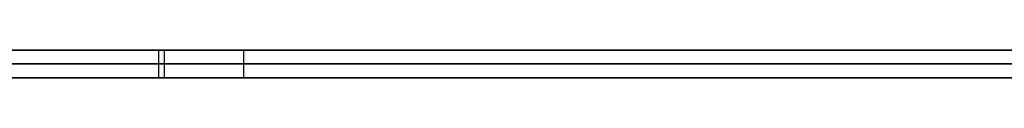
# Model space of a CAD drawing. Extents: x -3.09 to 3.09, y -0.36 to 1.94.
# Tile 114 of 168: x -0.505886 to -0.491719, y 1.8416 to 1.842. Entities that reach past the tile are written whole.
import ezdxf

# ---------------------------------------------------------------- set-up
doc = ezdxf.new("R2010")
doc.units = 0
doc.layers.get('0').update_dxf_attribs({"linetype": 'CONTINUOUS'})

# ---------------------------------------------------------------- blocks, each defined once
blk = doc.blocks.new('*U1')
at = {"extrusion": (0, 1, 0)}
for p, q in [((-3.01875, 1.842, 0.83), (3.01875, 1.842, 0.83)), ((3.01875, 1.842, -0.83), (-3.01875, 1.842, -0.83)), ((-2.92375, 1.842, -0.815), (2.92375, 1.842, -0.815)), ((2.92375, 1.842, 0.815), (-2.92375, 1.842, 0.815)), ((2.92375, 1.842, -0.7525), (-2.92375, 1.842, -0.7525)), ((-2.92375, 1.842, 0.7525), (2.92375, 1.842, 0.7525)), ((-2.45875, 1.842, -0.25), (-0.01875, 1.842, -0.25)), ((-0.01875, 1.842, 0.25), (-2.45875, 1.842, 0.25)), ((-2.45875, 1.8418, 0.25), (-0.01875, 1.8418, 0.25)), ((-0.01875, 1.8418, -0.25), (-2.45875, 1.8418, -0.25)), ((2.92375, 1.8416, -0.815), (-2.92375, 1.8416, -0.815)), ((-2.92375, 1.8416, 0.815), (2.92375, 1.8416, 0.815)), ((2.92375, 1.8416, -0.7525), (-2.92375, 1.8416, -0.7525)), ((-2.92375, 1.8416, 0.7525), (2.92375, 1.8416, 0.7525))]:
    blk.add_line(p, q, dxfattribs=at)
at = {"extrusion": (0, 0, -1)}
for p, q in [((-3.01875, 1.842, 0.83), (3.01875, 1.842, 0.83)), ((2.92375, 1.842, -0.7525), (-2.92375, 1.842, -0.7525)), ((2.92375, 1.842, 0.815), (-2.92375, 1.842, 0.815)), ((-0.01875, 1.842, 0.25), (-2.45875, 1.842, 0.25)), ((-2.45875, 1.8418, 0.25), (-0.01875, 1.8418, 0.25)), ((2.92375, 1.8416, -0.7525), (-2.92375, 1.8416, -0.7525)), ((-2.92375, 1.8416, 0.815), (2.92375, 1.8416, 0.815))]:
    blk.add_line(p, q, dxfattribs=at)
for p, q in [((3.01875, 1.842, -0.83), (-3.01875, 1.842, -0.83)), ((-2.92375, 1.842, 0.7525), (2.92375, 1.842, 0.7525)), ((-2.92375, 1.842, -0.815), (2.92375, 1.842, -0.815)), ((-2.45875, 1.842, -0.25), (-0.01875, 1.842, -0.25)), ((-0.50389, 1.842, 0.499551), (-0.50389, 1.8416, 0.499551)), ((-0.50389, 1.842, 0.499551), (-0.50389, 1.8416, 0.499551)), ((-0.503809, 1.842, 0.422489), (-0.503809, 1.8416, 0.422489)), ((-0.503809, 1.842, 0.422489), (-0.503809, 1.8416, 0.422489)), ((-0.502666, 1.842, 0.461102), (-0.502666, 1.8416, 0.461102)), ((-0.502666, 1.842, 0.461102), (-0.502666, 1.8416, 0.461102)), ((-0.01875, 1.8418, -0.25), (-2.45875, 1.8418, -0.25)), ((-2.92375, 1.8416, 0.7525), (2.92375, 1.8416, 0.7525)), ((2.92375, 1.8416, -0.815), (-2.92375, 1.8416, -0.815))]:
    blk.add_line(p, q)
for points in [[(-0.50389, 1.842, 0.499551), (-0.504017, 1.842, 0.49941), (-0.504142, 1.842, 0.499269), (-0.504267, 1.842, 0.499127), (-0.504391, 1.842, 0.498985), (-0.504515, 1.842, 0.498841), (-0.504638, 1.842, 0.498698), (-0.504761, 1.842, 0.498553), (-0.504883, 1.842, 0.498408), (-0.505004, 1.842, 0.498262), (-0.505125, 1.842, 0.498116), (-0.505245, 1.842, 0.497969), (-0.505365, 1.842, 0.497821), (-0.505484, 1.842, 0.497673), (-0.505602, 1.842, 0.497524), (-0.505719, 1.842, 0.497374), (-0.505837, 1.842, 0.497224), (-0.505953, 1.842, 0.497073)], [(-0.505923, 1.842, 0.425048), (-0.505804, 1.842, 0.424892), (-0.505684, 1.842, 0.424738), (-0.505564, 1.842, 0.424583), (-0.505443, 1.842, 0.42443), (-0.505321, 1.842, 0.424277), (-0.505198, 1.842, 0.424125), (-0.505075, 1.842, 0.423973), (-0.504952, 1.842, 0.423822), (-0.504827, 1.842, 0.423671), (-0.504702, 1.842, 0.423521), (-0.504576, 1.842, 0.423372), (-0.50445, 1.842, 0.423224), (-0.504323, 1.842, 0.423075), (-0.504196, 1.842, 0.422928), (-0.504067, 1.842, 0.422781), (-0.503938, 1.842, 0.422635), (-0.503809, 1.842, 0.422489)], [(-0.505923, 1.842, 0.425048), (-0.505804, 1.842, 0.424892), (-0.505684, 1.842, 0.424738), (-0.505564, 1.842, 0.424583), (-0.505443, 1.842, 0.42443), (-0.505321, 1.842, 0.424277), (-0.505198, 1.842, 0.424125), (-0.505075, 1.842, 0.423973), (-0.504952, 1.842, 0.423822), (-0.504827, 1.842, 0.423671), (-0.504702, 1.842, 0.423521), (-0.504576, 1.842, 0.423372), (-0.50445, 1.842, 0.423224), (-0.504323, 1.842, 0.423075), (-0.504196, 1.842, 0.422928), (-0.504067, 1.842, 0.422781), (-0.503938, 1.842, 0.422635), (-0.503809, 1.842, 0.422489)], [(-0.50389, 1.842, 0.499551), (-0.504017, 1.842, 0.49941), (-0.504142, 1.842, 0.499269), (-0.504267, 1.842, 0.499127), (-0.504391, 1.842, 0.498985), (-0.504515, 1.842, 0.498841), (-0.504638, 1.842, 0.498698), (-0.504761, 1.842, 0.498553), (-0.504883, 1.842, 0.498408), (-0.505004, 1.842, 0.498262), (-0.505125, 1.842, 0.498116), (-0.505245, 1.842, 0.497969), (-0.505365, 1.842, 0.497821), (-0.505484, 1.842, 0.497673), (-0.505602, 1.842, 0.497524), (-0.505719, 1.842, 0.497374), (-0.505837, 1.842, 0.497224), (-0.505953, 1.842, 0.497073)], [(-0.491621, 1.842, 0.508619), (-0.491793, 1.842, 0.508536), (-0.491965, 1.842, 0.508452), (-0.492136, 1.842, 0.508367), (-0.492307, 1.842, 0.508282), (-0.492477, 1.842, 0.508197), (-0.492647, 1.842, 0.50811), (-0.492816, 1.842, 0.508023), (-0.492985, 1.842, 0.507935), (-0.493153, 1.842, 0.507847), (-0.49332, 1.842, 0.507758), (-0.493487, 1.842, 0.507668), (-0.493653, 1.842, 0.507577), (-0.493819, 1.842, 0.507486), (-0.493984, 1.842, 0.507394), (-0.494149, 1.842, 0.507302), (-0.494313, 1.842, 0.507208), (-0.494476, 1.842, 0.507114), (-0.494639, 1.842, 0.50702), (-0.494801, 1.842, 0.506925), (-0.494963, 1.842, 0.506829), (-0.495124, 1.842, 0.506732), (-0.495285, 1.842, 0.506635), (-0.495445, 1.842, 0.506537), (-0.495604, 1.842, 0.506438), (-0.495763, 1.842, 0.506339), (-0.495922, 1.842, 0.506239), (-0.496079, 1.842, 0.506138), (-0.496237, 1.842, 0.506036), (-0.496393, 1.842, 0.505934), (-0.496549, 1.842, 0.505832), (-0.496705, 1.842, 0.505728), (-0.49686, 1.842, 0.505624), (-0.497014, 1.842, 0.505519), (-0.497168, 1.842, 0.505414), (-0.497322, 1.842, 0.505308), (-0.497474, 1.842, 0.505201), (-0.497626, 1.842, 0.505093), (-0.497778, 1.842, 0.504985), (-0.497929, 1.842, 0.504876), (-0.49808, 1.842, 0.504767), (-0.498229, 1.842, 0.504656), (-0.498379, 1.842, 0.504545), (-0.498528, 1.842, 0.504434), (-0.498676, 1.842, 0.504322), (-0.498823, 1.842, 0.504209), (-0.498971, 1.842, 0.504095), (-0.499117, 1.842, 0.503981), (-0.499263, 1.842, 0.503866), (-0.499408, 1.842, 0.50375), (-0.499553, 1.842, 0.503634), (-0.499698, 1.842, 0.503516), (-0.499841, 1.842, 0.503399), (-0.499984, 1.842, 0.50328), (-0.500127, 1.842, 0.503161), (-0.500269, 1.842, 0.503041), (-0.50041, 1.842, 0.502921), (-0.500551, 1.842, 0.5028), (-0.500692, 1.842, 0.502678), (-0.500831, 1.842, 0.502556), (-0.500971, 1.842, 0.502432), (-0.501109, 1.842, 0.502309), (-0.501247, 1.842, 0.502184), (-0.501385, 1.842, 0.502059), (-0.501522, 1.842, 0.501933), (-0.501658, 1.842, 0.501806), (-0.501794, 1.842, 0.501679), (-0.501929, 1.842, 0.501551), (-0.502064, 1.842, 0.501423), (-0.502198, 1.842, 0.501293), (-0.502332, 1.842, 0.501163), (-0.502465, 1.842, 0.501033), (-0.502597, 1.842, 0.500901), (-0.502729, 1.842, 0.500769), (-0.50286, 1.842, 0.500637), (-0.502991, 1.842, 0.500503), (-0.503121, 1.842, 0.500369), (-0.503251, 1.842, 0.500234), (-0.50338, 1.842, 0.500099), (-0.503508, 1.842, 0.499963), (-0.503636, 1.842, 0.499826), (-0.503764, 1.842, 0.499689), (-0.50389, 1.842, 0.499551)], [(-0.491621, 1.842, 0.508619), (-0.491793, 1.842, 0.508536), (-0.491965, 1.842, 0.508452), (-0.492136, 1.842, 0.508367), (-0.492307, 1.842, 0.508282), (-0.492477, 1.842, 0.508197), (-0.492647, 1.842, 0.50811), (-0.492816, 1.842, 0.508023), (-0.492985, 1.842, 0.507935), (-0.493153, 1.842, 0.507847), (-0.49332, 1.842, 0.507758), (-0.493487, 1.842, 0.507668), (-0.493653, 1.842, 0.507577), (-0.493819, 1.842, 0.507486), (-0.493984, 1.842, 0.507394), (-0.494149, 1.842, 0.507302), (-0.494313, 1.842, 0.507208), (-0.494476, 1.842, 0.507114), (-0.494639, 1.842, 0.50702), (-0.494801, 1.842, 0.506925), (-0.494963, 1.842, 0.506829), (-0.495124, 1.842, 0.506732), (-0.495285, 1.842, 0.506635), (-0.495445, 1.842, 0.506537), (-0.495604, 1.842, 0.506438), (-0.495763, 1.842, 0.506339), (-0.495922, 1.842, 0.506239), (-0.496079, 1.842, 0.506138), (-0.496237, 1.842, 0.506036), (-0.496393, 1.842, 0.505934), (-0.496549, 1.842, 0.505832), (-0.496705, 1.842, 0.505728), (-0.49686, 1.842, 0.505624), (-0.497014, 1.842, 0.505519), (-0.497168, 1.842, 0.505414), (-0.497322, 1.842, 0.505308), (-0.497474, 1.842, 0.505201), (-0.497626, 1.842, 0.505093), (-0.497778, 1.842, 0.504985), (-0.497929, 1.842, 0.504876), (-0.49808, 1.842, 0.504767), (-0.498229, 1.842, 0.504656), (-0.498379, 1.842, 0.504545), (-0.498528, 1.842, 0.504434), (-0.498676, 1.842, 0.504322), (-0.498823, 1.842, 0.504209), (-0.498971, 1.842, 0.504095), (-0.499117, 1.842, 0.503981), (-0.499263, 1.842, 0.503866), (-0.499408, 1.842, 0.50375), (-0.499553, 1.842, 0.503634), (-0.499698, 1.842, 0.503516), (-0.499841, 1.842, 0.503399), (-0.499984, 1.842, 0.50328), (-0.500127, 1.842, 0.503161), (-0.500269, 1.842, 0.503041), (-0.50041, 1.842, 0.502921), (-0.500551, 1.842, 0.5028), (-0.500692, 1.842, 0.502678), (-0.500831, 1.842, 0.502556), (-0.500971, 1.842, 0.502432), (-0.501109, 1.842, 0.502309), (-0.501247, 1.842, 0.502184), (-0.501385, 1.842, 0.502059), (-0.501522, 1.842, 0.501933), (-0.501658, 1.842, 0.501806), (-0.501794, 1.842, 0.501679), (-0.501929, 1.842, 0.501551), (-0.502064, 1.842, 0.501423), (-0.502198, 1.842, 0.501293), (-0.502332, 1.842, 0.501163), (-0.502465, 1.842, 0.501033), (-0.502597, 1.842, 0.500901), (-0.502729, 1.842, 0.500769), (-0.50286, 1.842, 0.500637), (-0.502991, 1.842, 0.500503), (-0.503121, 1.842, 0.500369), (-0.503251, 1.842, 0.500234), (-0.50338, 1.842, 0.500099), (-0.503508, 1.842, 0.499963), (-0.503636, 1.842, 0.499826), (-0.503764, 1.842, 0.499689), (-0.50389, 1.842, 0.499551)], [(-0.503809, 1.842, 0.422489), (-0.503685, 1.842, 0.422353), (-0.503561, 1.842, 0.422217), (-0.503437, 1.842, 0.422082), (-0.503311, 1.842, 0.421948), (-0.503185, 1.842, 0.421814), (-0.503059, 1.842, 0.421681), (-0.502932, 1.842, 0.421548), (-0.502804, 1.842, 0.421416), (-0.502675, 1.842, 0.421285), (-0.502546, 1.842, 0.421155), (-0.502417, 1.842, 0.421025), (-0.502286, 1.842, 0.420896), (-0.502156, 1.842, 0.420767), (-0.502024, 1.842, 0.42064), (-0.501892, 1.842, 0.420512), (-0.501759, 1.842, 0.420386), (-0.501626, 1.842, 0.42026), (-0.501492, 1.842, 0.420135), (-0.501357, 1.842, 0.42001), (-0.501222, 1.842, 0.419886), (-0.501086, 1.842, 0.419763), (-0.500949, 1.842, 0.419641), (-0.500812, 1.842, 0.419519), (-0.500674, 1.842, 0.419398), (-0.500536, 1.842, 0.419277), (-0.500397, 1.842, 0.419157), (-0.500257, 1.842, 0.419038), (-0.500117, 1.842, 0.41892), (-0.499976, 1.842, 0.418802), (-0.499834, 1.842, 0.418684), (-0.499692, 1.842, 0.418568), (-0.499549, 1.842, 0.418452), (-0.499406, 1.842, 0.418337), (-0.499261, 1.842, 0.418222), (-0.499117, 1.842, 0.418108), (-0.498971, 1.842, 0.417995), (-0.498825, 1.842, 0.417882), (-0.498679, 1.842, 0.41777), (-0.498532, 1.842, 0.417659), (-0.498384, 1.842, 0.417549), (-0.498235, 1.842, 0.417439), (-0.498086, 1.842, 0.417329), (-0.497937, 1.842, 0.417221), (-0.497786, 1.842, 0.417113), (-0.497635, 1.842, 0.417005), (-0.497484, 1.842, 0.416899), (-0.497331, 1.842, 0.416793), (-0.497179, 1.842, 0.416688), (-0.497025, 1.842, 0.416583), (-0.496871, 1.842, 0.416479), (-0.496716, 1.842, 0.416376), (-0.496561, 1.842, 0.416273), (-0.496405, 1.842, 0.416171), (-0.496248, 1.842, 0.41607), (-0.496091, 1.842, 0.415969), (-0.495933, 1.842, 0.415869), (-0.495775, 1.842, 0.41577), (-0.495616, 1.842, 0.415671), (-0.495456, 1.842, 0.415573), (-0.495295, 1.842, 0.415476), (-0.495134, 1.842, 0.415379), (-0.494973, 1.842, 0.415283), (-0.494811, 1.842, 0.415187), (-0.494648, 1.842, 0.415093), (-0.494484, 1.842, 0.414999), (-0.49432, 1.842, 0.414905), (-0.494155, 1.842, 0.414813), (-0.49399, 1.842, 0.414721), (-0.493824, 1.842, 0.414629), (-0.493657, 1.842, 0.414538), (-0.49349, 1.842, 0.414448), (-0.493322, 1.842, 0.414359), (-0.493154, 1.842, 0.41427), (-0.492985, 1.842, 0.414182), (-0.492815, 1.842, 0.414095), (-0.492644, 1.842, 0.414008), (-0.492473, 1.842, 0.413922), (-0.492302, 1.842, 0.413836), (-0.492129, 1.842, 0.413752), (-0.491957, 1.842, 0.413668), (-0.491783, 1.842, 0.413584), (-0.491609, 1.842, 0.413501)], [(-0.503809, 1.842, 0.422489), (-0.503685, 1.842, 0.422353), (-0.503561, 1.842, 0.422217), (-0.503437, 1.842, 0.422082), (-0.503311, 1.842, 0.421948), (-0.503185, 1.842, 0.421814), (-0.503059, 1.842, 0.421681), (-0.502932, 1.842, 0.421548), (-0.502804, 1.842, 0.421416), (-0.502675, 1.842, 0.421285), (-0.502546, 1.842, 0.421155), (-0.502417, 1.842, 0.421025), (-0.502286, 1.842, 0.420896), (-0.502156, 1.842, 0.420767), (-0.502024, 1.842, 0.42064), (-0.501892, 1.842, 0.420512), (-0.501759, 1.842, 0.420386), (-0.501626, 1.842, 0.42026), (-0.501492, 1.842, 0.420135), (-0.501357, 1.842, 0.42001), (-0.501222, 1.842, 0.419886), (-0.501086, 1.842, 0.419763), (-0.500949, 1.842, 0.419641), (-0.500812, 1.842, 0.419519), (-0.500674, 1.842, 0.419398), (-0.500536, 1.842, 0.419277), (-0.500397, 1.842, 0.419157), (-0.500257, 1.842, 0.419038), (-0.500117, 1.842, 0.41892), (-0.499976, 1.842, 0.418802), (-0.499834, 1.842, 0.418684), (-0.499692, 1.842, 0.418568), (-0.499549, 1.842, 0.418452), (-0.499406, 1.842, 0.418337), (-0.499261, 1.842, 0.418222), (-0.499117, 1.842, 0.418108), (-0.498971, 1.842, 0.417995), (-0.498825, 1.842, 0.417882), (-0.498679, 1.842, 0.41777), (-0.498532, 1.842, 0.417659), (-0.498384, 1.842, 0.417549), (-0.498235, 1.842, 0.417439), (-0.498086, 1.842, 0.417329), (-0.497937, 1.842, 0.417221), (-0.497786, 1.842, 0.417113), (-0.497635, 1.842, 0.417005), (-0.497484, 1.842, 0.416899), (-0.497331, 1.842, 0.416793), (-0.497179, 1.842, 0.416688), (-0.497025, 1.842, 0.416583), (-0.496871, 1.842, 0.416479), (-0.496716, 1.842, 0.416376), (-0.496561, 1.842, 0.416273), (-0.496405, 1.842, 0.416171), (-0.496248, 1.842, 0.41607), (-0.496091, 1.842, 0.415969), (-0.495933, 1.842, 0.415869), (-0.495775, 1.842, 0.41577), (-0.495616, 1.842, 0.415671), (-0.495456, 1.842, 0.415573), (-0.495295, 1.842, 0.415476), (-0.495134, 1.842, 0.415379), (-0.494973, 1.842, 0.415283), (-0.494811, 1.842, 0.415187), (-0.494648, 1.842, 0.415093), (-0.494484, 1.842, 0.414999), (-0.49432, 1.842, 0.414905), (-0.494155, 1.842, 0.414813), (-0.49399, 1.842, 0.414721), (-0.493824, 1.842, 0.414629), (-0.493657, 1.842, 0.414538), (-0.49349, 1.842, 0.414448), (-0.493322, 1.842, 0.414359), (-0.493154, 1.842, 0.41427), (-0.492985, 1.842, 0.414182), (-0.492815, 1.842, 0.414095), (-0.492644, 1.842, 0.414008), (-0.492473, 1.842, 0.413922), (-0.492302, 1.842, 0.413836), (-0.492129, 1.842, 0.413752), (-0.491957, 1.842, 0.413668), (-0.491783, 1.842, 0.413584), (-0.491609, 1.842, 0.413501)], [(-0.491583, 1.842, 0.428434), (-0.491783, 1.842, 0.428627), (-0.491981, 1.842, 0.428823), (-0.492177, 1.842, 0.429021), (-0.492372, 1.842, 0.429222), (-0.492566, 1.842, 0.429425), (-0.492758, 1.842, 0.42963), (-0.492949, 1.842, 0.429837), (-0.493138, 1.842, 0.430047), (-0.493326, 1.842, 0.430259), (-0.493512, 1.842, 0.430474), (-0.493697, 1.842, 0.43069), (-0.493881, 1.842, 0.43091), (-0.494063, 1.842, 0.431131), (-0.494243, 1.842, 0.431354), (-0.494421, 1.842, 0.43158), (-0.494598, 1.842, 0.431807), (-0.494772, 1.842, 0.432036), (-0.494944, 1.842, 0.432267), (-0.495115, 1.842, 0.4325), (-0.495284, 1.842, 0.432736), (-0.495451, 1.842, 0.432973), (-0.495616, 1.842, 0.433212), (-0.495779, 1.842, 0.433453), (-0.49594, 1.842, 0.433696), (-0.496099, 1.842, 0.43394), (-0.496256, 1.842, 0.434187), (-0.496412, 1.842, 0.434436), (-0.496565, 1.842, 0.434687), (-0.496717, 1.842, 0.43494), (-0.496866, 1.842, 0.435194), (-0.497014, 1.842, 0.435451), (-0.49716, 1.842, 0.43571), (-0.497304, 1.842, 0.43597), (-0.497446, 1.842, 0.436233), (-0.497586, 1.842, 0.436497), (-0.497724, 1.842, 0.436764), (-0.49786, 1.842, 0.437032), (-0.497995, 1.842, 0.437303), (-0.498127, 1.842, 0.437575), (-0.498258, 1.842, 0.437849), (-0.498387, 1.842, 0.438126), (-0.498513, 1.842, 0.438404), (-0.498638, 1.842, 0.438684), (-0.498761, 1.842, 0.438966), (-0.498882, 1.842, 0.43925), (-0.499002, 1.842, 0.439536), (-0.499119, 1.842, 0.439825), (-0.499234, 1.842, 0.440115), (-0.499348, 1.842, 0.440406), (-0.499459, 1.842, 0.4407), (-0.499569, 1.842, 0.440996), (-0.499676, 1.842, 0.441294), (-0.499782, 1.842, 0.441594), (-0.499886, 1.842, 0.441896), (-0.499988, 1.842, 0.442199), (-0.500088, 1.842, 0.442505), (-0.500186, 1.842, 0.442813), (-0.500283, 1.842, 0.443122), (-0.500377, 1.842, 0.443434), (-0.50047, 1.842, 0.443747), (-0.50056, 1.842, 0.444063), (-0.500649, 1.842, 0.44438), (-0.500735, 1.842, 0.4447), (-0.50082, 1.842, 0.445021), (-0.500903, 1.842, 0.445344), (-0.500984, 1.842, 0.44567), (-0.501063, 1.842, 0.445997), (-0.501141, 1.842, 0.446326), (-0.501216, 1.842, 0.446657), (-0.501289, 1.842, 0.44699), (-0.501361, 1.842, 0.447325), (-0.50143, 1.842, 0.447663), (-0.501498, 1.842, 0.448002), (-0.501564, 1.842, 0.448342), (-0.501628, 1.842, 0.448685), (-0.50169, 1.842, 0.44903), (-0.50175, 1.842, 0.449377), (-0.501808, 1.842, 0.449726), (-0.501864, 1.842, 0.450077), (-0.501918, 1.842, 0.450429), (-0.501971, 1.842, 0.450784), (-0.502021, 1.842, 0.451141), (-0.50207, 1.842, 0.451499), (-0.502117, 1.842, 0.45186), (-0.502162, 1.842, 0.452222), (-0.502204, 1.842, 0.452587), (-0.502245, 1.842, 0.452953), (-0.502285, 1.842, 0.453322), (-0.502322, 1.842, 0.453692), (-0.502357, 1.842, 0.454065), (-0.50239, 1.842, 0.454439), (-0.502422, 1.842, 0.454815), (-0.502451, 1.842, 0.455193), (-0.502479, 1.842, 0.455573), (-0.502505, 1.842, 0.455956), (-0.502529, 1.842, 0.45634), (-0.50255, 1.842, 0.456726), (-0.50257, 1.842, 0.457114), (-0.502589, 1.842, 0.457504), (-0.502605, 1.842, 0.457896), (-0.502619, 1.842, 0.458289), (-0.502632, 1.842, 0.458685), (-0.502642, 1.842, 0.459083), (-0.502651, 1.842, 0.459483), (-0.502657, 1.842, 0.459885), (-0.502662, 1.842, 0.460288), (-0.502665, 1.842, 0.460694), (-0.502666, 1.842, 0.461102)], [(-0.502666, 1.842, 0.461102), (-0.502665, 1.842, 0.461513), (-0.502662, 1.842, 0.461922), (-0.502657, 1.842, 0.462329), (-0.50265, 1.842, 0.462733), (-0.502642, 1.842, 0.463136), (-0.502631, 1.842, 0.463537), (-0.502618, 1.842, 0.463936), (-0.502604, 1.842, 0.464333), (-0.502587, 1.842, 0.464728), (-0.502569, 1.842, 0.465121), (-0.502548, 1.842, 0.465511), (-0.502526, 1.842, 0.4659), (-0.502502, 1.842, 0.466287), (-0.502475, 1.842, 0.466671), (-0.502447, 1.842, 0.467054), (-0.502417, 1.842, 0.467435), (-0.502385, 1.842, 0.467813), (-0.502351, 1.842, 0.46819), (-0.502315, 1.842, 0.468565), (-0.502277, 1.842, 0.468937), (-0.502238, 1.842, 0.469308), (-0.502196, 1.842, 0.469676), (-0.502152, 1.842, 0.470043), (-0.502106, 1.842, 0.470407), (-0.502059, 1.842, 0.47077), (-0.502009, 1.842, 0.47113), (-0.501958, 1.842, 0.471489), (-0.501904, 1.842, 0.471845), (-0.501849, 1.842, 0.472199), (-0.501792, 1.842, 0.472552), (-0.501733, 1.842, 0.472902), (-0.501671, 1.842, 0.47325), (-0.501608, 1.842, 0.473596), (-0.501543, 1.842, 0.473941), (-0.501476, 1.842, 0.474283), (-0.501407, 1.842, 0.474623), (-0.501336, 1.842, 0.474961), (-0.501263, 1.842, 0.475297), (-0.501189, 1.842, 0.475632), (-0.501112, 1.842, 0.475964), (-0.501033, 1.842, 0.476294), (-0.500953, 1.842, 0.476622), (-0.50087, 1.842, 0.476948), (-0.500786, 1.842, 0.477272), (-0.500699, 1.842, 0.477594), (-0.500611, 1.842, 0.477914), (-0.500521, 1.842, 0.478232), (-0.500428, 1.842, 0.478548), (-0.500334, 1.842, 0.478862), (-0.500238, 1.842, 0.479173), (-0.50014, 1.842, 0.479483), (-0.50004, 1.842, 0.479791), (-0.499938, 1.842, 0.480097), (-0.499834, 1.842, 0.480401), (-0.499728, 1.842, 0.480703), (-0.49962, 1.842, 0.481002), (-0.499511, 1.842, 0.4813), (-0.499399, 1.842, 0.481596), (-0.499285, 1.842, 0.481889), (-0.49917, 1.842, 0.482181), (-0.499052, 1.842, 0.482471), (-0.498933, 1.842, 0.482758), (-0.498811, 1.842, 0.483044), (-0.498688, 1.842, 0.483327), (-0.498563, 1.842, 0.483609), (-0.498435, 1.842, 0.483888), (-0.498306, 1.842, 0.484166), (-0.498175, 1.842, 0.484441), (-0.498042, 1.842, 0.484715), (-0.497907, 1.842, 0.484986), (-0.49777, 1.842, 0.485256), (-0.497631, 1.842, 0.485523), (-0.497491, 1.842, 0.485788), (-0.497348, 1.842, 0.486052), (-0.497203, 1.842, 0.486313), (-0.497056, 1.842, 0.486572), (-0.496908, 1.842, 0.48683), (-0.496757, 1.842, 0.487085), (-0.496605, 1.842, 0.487338), (-0.49645, 1.842, 0.487589), (-0.496294, 1.842, 0.487838), (-0.496136, 1.842, 0.488086), (-0.495976, 1.842, 0.488331), (-0.495813, 1.842, 0.488574), (-0.495649, 1.842, 0.488815), (-0.495483, 1.842, 0.489054), (-0.495315, 1.842, 0.489291), (-0.495145, 1.842, 0.489526), (-0.494973, 1.842, 0.489759), (-0.494799, 1.842, 0.48999), (-0.494624, 1.842, 0.490219), (-0.494446, 1.842, 0.490446), (-0.494266, 1.842, 0.490671), (-0.494085, 1.842, 0.490894), (-0.493901, 1.842, 0.491114), (-0.493716, 1.842, 0.491333), (-0.493529, 1.842, 0.49155), (-0.493341, 1.842, 0.491764), (-0.493151, 1.842, 0.491976), (-0.49296, 1.842, 0.492186), (-0.492768, 1.842, 0.492393), (-0.492575, 1.842, 0.492598), (-0.49238, 1.842, 0.492801), (-0.492184, 1.842, 0.493001), (-0.491986, 1.842, 0.493199), (-0.491788, 1.842, 0.493395), (-0.491587, 1.842, 0.493589)], [(-0.491583, 1.842, 0.428434), (-0.491783, 1.842, 0.428627), (-0.491981, 1.842, 0.428823), (-0.492177, 1.842, 0.429021), (-0.492372, 1.842, 0.429222), (-0.492566, 1.842, 0.429425), (-0.492758, 1.842, 0.42963), (-0.492949, 1.842, 0.429837), (-0.493138, 1.842, 0.430047), (-0.493326, 1.842, 0.430259), (-0.493512, 1.842, 0.430474), (-0.493697, 1.842, 0.43069), (-0.493881, 1.842, 0.43091), (-0.494063, 1.842, 0.431131), (-0.494243, 1.842, 0.431354), (-0.494421, 1.842, 0.43158), (-0.494598, 1.842, 0.431807), (-0.494772, 1.842, 0.432036), (-0.494944, 1.842, 0.432267), (-0.495115, 1.842, 0.4325), (-0.495284, 1.842, 0.432736), (-0.495451, 1.842, 0.432973), (-0.495616, 1.842, 0.433212), (-0.495779, 1.842, 0.433453), (-0.49594, 1.842, 0.433696), (-0.496099, 1.842, 0.43394), (-0.496256, 1.842, 0.434187), (-0.496412, 1.842, 0.434436), (-0.496565, 1.842, 0.434687), (-0.496717, 1.842, 0.43494), (-0.496866, 1.842, 0.435194), (-0.497014, 1.842, 0.435451), (-0.49716, 1.842, 0.43571), (-0.497304, 1.842, 0.43597), (-0.497446, 1.842, 0.436233), (-0.497586, 1.842, 0.436497), (-0.497724, 1.842, 0.436764), (-0.49786, 1.842, 0.437032), (-0.497995, 1.842, 0.437303), (-0.498127, 1.842, 0.437575), (-0.498258, 1.842, 0.437849), (-0.498387, 1.842, 0.438126), (-0.498513, 1.842, 0.438404), (-0.498638, 1.842, 0.438684), (-0.498761, 1.842, 0.438966), (-0.498882, 1.842, 0.43925), (-0.499002, 1.842, 0.439536), (-0.499119, 1.842, 0.439825), (-0.499234, 1.842, 0.440115), (-0.499348, 1.842, 0.440406), (-0.499459, 1.842, 0.4407), (-0.499569, 1.842, 0.440996), (-0.499676, 1.842, 0.441294), (-0.499782, 1.842, 0.441594), (-0.499886, 1.842, 0.441896), (-0.499988, 1.842, 0.442199), (-0.500088, 1.842, 0.442505), (-0.500186, 1.842, 0.442813), (-0.500283, 1.842, 0.443122), (-0.500377, 1.842, 0.443434), (-0.50047, 1.842, 0.443747), (-0.50056, 1.842, 0.444063), (-0.500649, 1.842, 0.44438), (-0.500735, 1.842, 0.4447), (-0.50082, 1.842, 0.445021), (-0.500903, 1.842, 0.445344), (-0.500984, 1.842, 0.44567), (-0.501063, 1.842, 0.445997), (-0.501141, 1.842, 0.446326), (-0.501216, 1.842, 0.446657), (-0.501289, 1.842, 0.44699), (-0.501361, 1.842, 0.447325), (-0.50143, 1.842, 0.447663), (-0.501498, 1.842, 0.448002), (-0.501564, 1.842, 0.448342), (-0.501628, 1.842, 0.448685), (-0.50169, 1.842, 0.44903), (-0.50175, 1.842, 0.449377), (-0.501808, 1.842, 0.449726), (-0.501864, 1.842, 0.450077), (-0.501918, 1.842, 0.450429), (-0.501971, 1.842, 0.450784), (-0.502021, 1.842, 0.451141), (-0.50207, 1.842, 0.451499), (-0.502117, 1.842, 0.45186), (-0.502162, 1.842, 0.452222), (-0.502204, 1.842, 0.452587), (-0.502245, 1.842, 0.452953), (-0.502285, 1.842, 0.453322), (-0.502322, 1.842, 0.453692), (-0.502357, 1.842, 0.454065), (-0.50239, 1.842, 0.454439), (-0.502422, 1.842, 0.454815), (-0.502451, 1.842, 0.455193), (-0.502479, 1.842, 0.455573), (-0.502505, 1.842, 0.455956), (-0.502529, 1.842, 0.45634), (-0.50255, 1.842, 0.456726), (-0.50257, 1.842, 0.457114), (-0.502589, 1.842, 0.457504), (-0.502605, 1.842, 0.457896), (-0.502619, 1.842, 0.458289), (-0.502632, 1.842, 0.458685), (-0.502642, 1.842, 0.459083), (-0.502651, 1.842, 0.459483), (-0.502657, 1.842, 0.459885), (-0.502662, 1.842, 0.460288), (-0.502665, 1.842, 0.460694), (-0.502666, 1.842, 0.461102)], [(-0.502666, 1.842, 0.461102), (-0.502665, 1.842, 0.461513), (-0.502662, 1.842, 0.461922), (-0.502657, 1.842, 0.462329), (-0.50265, 1.842, 0.462733), (-0.502642, 1.842, 0.463136), (-0.502631, 1.842, 0.463537), (-0.502618, 1.842, 0.463936), (-0.502604, 1.842, 0.464333), (-0.502587, 1.842, 0.464728), (-0.502569, 1.842, 0.465121), (-0.502548, 1.842, 0.465511), (-0.502526, 1.842, 0.4659), (-0.502502, 1.842, 0.466287), (-0.502475, 1.842, 0.466671), (-0.502447, 1.842, 0.467054), (-0.502417, 1.842, 0.467435), (-0.502385, 1.842, 0.467813), (-0.502351, 1.842, 0.46819), (-0.502315, 1.842, 0.468565), (-0.502277, 1.842, 0.468937), (-0.502238, 1.842, 0.469308), (-0.502196, 1.842, 0.469676), (-0.502152, 1.842, 0.470043), (-0.502106, 1.842, 0.470407), (-0.502059, 1.842, 0.47077), (-0.502009, 1.842, 0.47113), (-0.501958, 1.842, 0.471489), (-0.501904, 1.842, 0.471845), (-0.501849, 1.842, 0.472199), (-0.501792, 1.842, 0.472552), (-0.501733, 1.842, 0.472902), (-0.501671, 1.842, 0.47325), (-0.501608, 1.842, 0.473596), (-0.501543, 1.842, 0.473941), (-0.501476, 1.842, 0.474283), (-0.501407, 1.842, 0.474623), (-0.501336, 1.842, 0.474961), (-0.501263, 1.842, 0.475297), (-0.501189, 1.842, 0.475632), (-0.501112, 1.842, 0.475964), (-0.501033, 1.842, 0.476294), (-0.500953, 1.842, 0.476622), (-0.50087, 1.842, 0.476948), (-0.500786, 1.842, 0.477272), (-0.500699, 1.842, 0.477594), (-0.500611, 1.842, 0.477914), (-0.500521, 1.842, 0.478232), (-0.500428, 1.842, 0.478548), (-0.500334, 1.842, 0.478862), (-0.500238, 1.842, 0.479173), (-0.50014, 1.842, 0.479483), (-0.50004, 1.842, 0.479791), (-0.499938, 1.842, 0.480097), (-0.499834, 1.842, 0.480401), (-0.499728, 1.842, 0.480703), (-0.49962, 1.842, 0.481002), (-0.499511, 1.842, 0.4813), (-0.499399, 1.842, 0.481596), (-0.499285, 1.842, 0.481889), (-0.49917, 1.842, 0.482181), (-0.499052, 1.842, 0.482471), (-0.498933, 1.842, 0.482758), (-0.498811, 1.842, 0.483044), (-0.498688, 1.842, 0.483327), (-0.498563, 1.842, 0.483609), (-0.498435, 1.842, 0.483888), (-0.498306, 1.842, 0.484166), (-0.498175, 1.842, 0.484441), (-0.498042, 1.842, 0.484715), (-0.497907, 1.842, 0.484986), (-0.49777, 1.842, 0.485256), (-0.497631, 1.842, 0.485523), (-0.497491, 1.842, 0.485788), (-0.497348, 1.842, 0.486052), (-0.497203, 1.842, 0.486313), (-0.497056, 1.842, 0.486572), (-0.496908, 1.842, 0.48683), (-0.496757, 1.842, 0.487085), (-0.496605, 1.842, 0.487338), (-0.49645, 1.842, 0.487589), (-0.496294, 1.842, 0.487838), (-0.496136, 1.842, 0.488086), (-0.495976, 1.842, 0.488331), (-0.495813, 1.842, 0.488574), (-0.495649, 1.842, 0.488815), (-0.495483, 1.842, 0.489054), (-0.495315, 1.842, 0.489291), (-0.495145, 1.842, 0.489526), (-0.494973, 1.842, 0.489759), (-0.494799, 1.842, 0.48999), (-0.494624, 1.842, 0.490219), (-0.494446, 1.842, 0.490446), (-0.494266, 1.842, 0.490671), (-0.494085, 1.842, 0.490894), (-0.493901, 1.842, 0.491114), (-0.493716, 1.842, 0.491333), (-0.493529, 1.842, 0.49155), (-0.493341, 1.842, 0.491764), (-0.493151, 1.842, 0.491976), (-0.49296, 1.842, 0.492186), (-0.492768, 1.842, 0.492393), (-0.492575, 1.842, 0.492598), (-0.49238, 1.842, 0.492801), (-0.492184, 1.842, 0.493001), (-0.491986, 1.842, 0.493199), (-0.491788, 1.842, 0.493395), (-0.491587, 1.842, 0.493589)], [(-0.5059, 1.8416, 0.497142), (-0.505724, 1.8416, 0.497368), (-0.505547, 1.8416, 0.497593), (-0.505368, 1.8416, 0.497817), (-0.505188, 1.8416, 0.498039), (-0.505007, 1.8416, 0.498259), (-0.504824, 1.8416, 0.498478), (-0.50464, 1.8416, 0.498695), (-0.504455, 1.8416, 0.498911), (-0.504268, 1.8416, 0.499126), (-0.50408, 1.8416, 0.499339), (-0.50389, 1.8416, 0.499551)], [(-0.503809, 1.8416, 0.422489), (-0.504003, 1.8416, 0.422709), (-0.504197, 1.8416, 0.422929), (-0.504388, 1.8416, 0.423151), (-0.504578, 1.8416, 0.423375), (-0.504767, 1.8416, 0.423599), (-0.504955, 1.8416, 0.423825), (-0.50514, 1.8416, 0.424053), (-0.505325, 1.8416, 0.424282), (-0.505507, 1.8416, 0.424512), (-0.505689, 1.8416, 0.424744), (-0.505869, 1.8416, 0.424977), (-0.506047, 1.8416, 0.425211)], [(-0.503809, 1.8416, 0.422489), (-0.504003, 1.8416, 0.422709), (-0.504197, 1.8416, 0.422929), (-0.504388, 1.8416, 0.423151), (-0.504578, 1.8416, 0.423375), (-0.504767, 1.8416, 0.423599), (-0.504955, 1.8416, 0.423825), (-0.50514, 1.8416, 0.424053), (-0.505325, 1.8416, 0.424282), (-0.505507, 1.8416, 0.424512), (-0.505689, 1.8416, 0.424744), (-0.505869, 1.8416, 0.424977), (-0.506047, 1.8416, 0.425211)], [(-0.5059, 1.8416, 0.497142), (-0.505724, 1.8416, 0.497368), (-0.505547, 1.8416, 0.497593), (-0.505368, 1.8416, 0.497817), (-0.505188, 1.8416, 0.498039), (-0.505007, 1.8416, 0.498259), (-0.504824, 1.8416, 0.498478), (-0.50464, 1.8416, 0.498695), (-0.504455, 1.8416, 0.498911), (-0.504268, 1.8416, 0.499126), (-0.50408, 1.8416, 0.499339), (-0.50389, 1.8416, 0.499551)], [(-0.50389, 1.8416, 0.499551), (-0.503699, 1.8416, 0.499758), (-0.503507, 1.8416, 0.499964), (-0.503314, 1.8416, 0.500168), (-0.503119, 1.8416, 0.500371), (-0.502923, 1.8416, 0.500573), (-0.502726, 1.8416, 0.500772), (-0.502527, 1.8416, 0.500971), (-0.502327, 1.8416, 0.501167), (-0.502126, 1.8416, 0.501363), (-0.501924, 1.8416, 0.501556), (-0.50172, 1.8416, 0.501748), (-0.501515, 1.8416, 0.501939), (-0.501309, 1.8416, 0.502128), (-0.501102, 1.8416, 0.502315), (-0.500893, 1.8416, 0.502501), (-0.500683, 1.8416, 0.502686), (-0.500472, 1.8416, 0.502869), (-0.500259, 1.8416, 0.50305), (-0.500045, 1.8416, 0.50323), (-0.49983, 1.8416, 0.503408), (-0.499614, 1.8416, 0.503585), (-0.499396, 1.8416, 0.50376), (-0.499177, 1.8416, 0.503934), (-0.498957, 1.8416, 0.504106), (-0.498735, 1.8416, 0.504276), (-0.498512, 1.8416, 0.504445), (-0.498288, 1.8416, 0.504613), (-0.498063, 1.8416, 0.504779), (-0.497836, 1.8416, 0.504943), (-0.497609, 1.8416, 0.505106), (-0.497379, 1.8416, 0.505267), (-0.497149, 1.8416, 0.505427), (-0.496917, 1.8416, 0.505585), (-0.496684, 1.8416, 0.505742), (-0.49645, 1.8416, 0.505897), (-0.496214, 1.8416, 0.506051), (-0.495978, 1.8416, 0.506203), (-0.495739, 1.8416, 0.506354), (-0.4955, 1.8416, 0.506503), (-0.495259, 1.8416, 0.50665), (-0.495018, 1.8416, 0.506796), (-0.494774, 1.8416, 0.50694), (-0.49453, 1.8416, 0.507083), (-0.494284, 1.8416, 0.507225), (-0.494037, 1.8416, 0.507364), (-0.493789, 1.8416, 0.507503), (-0.493539, 1.8416, 0.507639), (-0.493288, 1.8416, 0.507775), (-0.493036, 1.8416, 0.507908), (-0.492783, 1.8416, 0.50804), (-0.492528, 1.8416, 0.508171), (-0.492272, 1.8416, 0.5083), (-0.492015, 1.8416, 0.508427), (-0.491757, 1.8416, 0.508553), (-0.491497, 1.8416, 0.508678)], [(-0.50389, 1.8416, 0.499551), (-0.503699, 1.8416, 0.499758), (-0.503507, 1.8416, 0.499964), (-0.503314, 1.8416, 0.500168), (-0.503119, 1.8416, 0.500371), (-0.502923, 1.8416, 0.500573), (-0.502726, 1.8416, 0.500772), (-0.502527, 1.8416, 0.500971), (-0.502327, 1.8416, 0.501167), (-0.502126, 1.8416, 0.501363), (-0.501924, 1.8416, 0.501556), (-0.50172, 1.8416, 0.501748), (-0.501515, 1.8416, 0.501939), (-0.501309, 1.8416, 0.502128), (-0.501102, 1.8416, 0.502315), (-0.500893, 1.8416, 0.502501), (-0.500683, 1.8416, 0.502686), (-0.500472, 1.8416, 0.502869), (-0.500259, 1.8416, 0.50305), (-0.500045, 1.8416, 0.50323), (-0.49983, 1.8416, 0.503408), (-0.499614, 1.8416, 0.503585), (-0.499396, 1.8416, 0.50376), (-0.499177, 1.8416, 0.503934), (-0.498957, 1.8416, 0.504106), (-0.498735, 1.8416, 0.504276), (-0.498512, 1.8416, 0.504445), (-0.498288, 1.8416, 0.504613), (-0.498063, 1.8416, 0.504779), (-0.497836, 1.8416, 0.504943), (-0.497609, 1.8416, 0.505106), (-0.497379, 1.8416, 0.505267), (-0.497149, 1.8416, 0.505427), (-0.496917, 1.8416, 0.505585), (-0.496684, 1.8416, 0.505742), (-0.49645, 1.8416, 0.505897), (-0.496214, 1.8416, 0.506051), (-0.495978, 1.8416, 0.506203), (-0.495739, 1.8416, 0.506354), (-0.4955, 1.8416, 0.506503), (-0.495259, 1.8416, 0.50665), (-0.495018, 1.8416, 0.506796), (-0.494774, 1.8416, 0.50694), (-0.49453, 1.8416, 0.507083), (-0.494284, 1.8416, 0.507225), (-0.494037, 1.8416, 0.507364), (-0.493789, 1.8416, 0.507503), (-0.493539, 1.8416, 0.507639), (-0.493288, 1.8416, 0.507775), (-0.493036, 1.8416, 0.507908), (-0.492783, 1.8416, 0.50804), (-0.492528, 1.8416, 0.508171), (-0.492272, 1.8416, 0.5083), (-0.492015, 1.8416, 0.508427), (-0.491757, 1.8416, 0.508553), (-0.491497, 1.8416, 0.508678)], [(-0.491484, 1.8416, 0.413442), (-0.491746, 1.8416, 0.413566), (-0.492007, 1.8416, 0.413692), (-0.492266, 1.8416, 0.413819), (-0.492525, 1.8416, 0.413948), (-0.492781, 1.8416, 0.414078), (-0.493037, 1.8416, 0.414209), (-0.49329, 1.8416, 0.414342), (-0.493543, 1.8416, 0.414477), (-0.493794, 1.8416, 0.414613), (-0.494043, 1.8416, 0.41475), (-0.494292, 1.8416, 0.414889), (-0.494538, 1.8416, 0.41503), (-0.494784, 1.8416, 0.415172), (-0.495028, 1.8416, 0.415315), (-0.49527, 1.8416, 0.41546), (-0.495511, 1.8416, 0.415607), (-0.495751, 1.8416, 0.415755), (-0.495989, 1.8416, 0.415904), (-0.496226, 1.8416, 0.416055), (-0.496461, 1.8416, 0.416208), (-0.496695, 1.8416, 0.416362), (-0.496928, 1.8416, 0.416517), (-0.497159, 1.8416, 0.416674), (-0.497389, 1.8416, 0.416833), (-0.497617, 1.8416, 0.416993), (-0.497844, 1.8416, 0.417154), (-0.49807, 1.8416, 0.417317), (-0.498294, 1.8416, 0.417482), (-0.498517, 1.8416, 0.417648), (-0.498738, 1.8416, 0.417815), (-0.498958, 1.8416, 0.417984), (-0.499176, 1.8416, 0.418155), (-0.499393, 1.8416, 0.418327), (-0.499609, 1.8416, 0.4185), (-0.499823, 1.8416, 0.418675), (-0.500036, 1.8416, 0.418852), (-0.500247, 1.8416, 0.41903), (-0.500457, 1.8416, 0.419209), (-0.500665, 1.8416, 0.41939), (-0.500872, 1.8416, 0.419573), (-0.501078, 1.8416, 0.419757), (-0.501282, 1.8416, 0.419942), (-0.501485, 1.8416, 0.420129), (-0.501687, 1.8416, 0.420317), (-0.501887, 1.8416, 0.420507), (-0.502085, 1.8416, 0.420699), (-0.502282, 1.8416, 0.420892), (-0.502478, 1.8416, 0.421086), (-0.502672, 1.8416, 0.421282), (-0.502865, 1.8416, 0.42148), (-0.503057, 1.8416, 0.421679), (-0.503247, 1.8416, 0.421879), (-0.503436, 1.8416, 0.422081), (-0.503623, 1.8416, 0.422284), (-0.503809, 1.8416, 0.422489)], [(-0.491484, 1.8416, 0.413442), (-0.491746, 1.8416, 0.413566), (-0.492007, 1.8416, 0.413692), (-0.492266, 1.8416, 0.413819), (-0.492525, 1.8416, 0.413948), (-0.492781, 1.8416, 0.414078), (-0.493037, 1.8416, 0.414209), (-0.49329, 1.8416, 0.414342), (-0.493543, 1.8416, 0.414477), (-0.493794, 1.8416, 0.414613), (-0.494043, 1.8416, 0.41475), (-0.494292, 1.8416, 0.414889), (-0.494538, 1.8416, 0.41503), (-0.494784, 1.8416, 0.415172), (-0.495028, 1.8416, 0.415315), (-0.49527, 1.8416, 0.41546), (-0.495511, 1.8416, 0.415607), (-0.495751, 1.8416, 0.415755), (-0.495989, 1.8416, 0.415904), (-0.496226, 1.8416, 0.416055), (-0.496461, 1.8416, 0.416208), (-0.496695, 1.8416, 0.416362), (-0.496928, 1.8416, 0.416517), (-0.497159, 1.8416, 0.416674), (-0.497389, 1.8416, 0.416833), (-0.497617, 1.8416, 0.416993), (-0.497844, 1.8416, 0.417154), (-0.49807, 1.8416, 0.417317), (-0.498294, 1.8416, 0.417482), (-0.498517, 1.8416, 0.417648), (-0.498738, 1.8416, 0.417815), (-0.498958, 1.8416, 0.417984), (-0.499176, 1.8416, 0.418155), (-0.499393, 1.8416, 0.418327), (-0.499609, 1.8416, 0.4185), (-0.499823, 1.8416, 0.418675), (-0.500036, 1.8416, 0.418852), (-0.500247, 1.8416, 0.41903), (-0.500457, 1.8416, 0.419209), (-0.500665, 1.8416, 0.41939), (-0.500872, 1.8416, 0.419573), (-0.501078, 1.8416, 0.419757), (-0.501282, 1.8416, 0.419942), (-0.501485, 1.8416, 0.420129), (-0.501687, 1.8416, 0.420317), (-0.501887, 1.8416, 0.420507), (-0.502085, 1.8416, 0.420699), (-0.502282, 1.8416, 0.420892), (-0.502478, 1.8416, 0.421086), (-0.502672, 1.8416, 0.421282), (-0.502865, 1.8416, 0.42148), (-0.503057, 1.8416, 0.421679), (-0.503247, 1.8416, 0.421879), (-0.503436, 1.8416, 0.422081), (-0.503623, 1.8416, 0.422284), (-0.503809, 1.8416, 0.422489)], [(-0.491527, 1.8416, 0.428379), (-0.491827, 1.8416, 0.42867), (-0.492123, 1.8416, 0.428966), (-0.492417, 1.8416, 0.429268), (-0.492707, 1.8416, 0.429575), (-0.492994, 1.8416, 0.429887), (-0.493277, 1.8416, 0.430204), (-0.493558, 1.8416, 0.430526), (-0.493835, 1.8416, 0.430854), (-0.494108, 1.8416, 0.431187), (-0.494378, 1.8416, 0.431524), (-0.494643, 1.8416, 0.431866), (-0.494904, 1.8416, 0.432212), (-0.49516, 1.8416, 0.432563), (-0.495413, 1.8416, 0.432918), (-0.495661, 1.8416, 0.433278), (-0.495904, 1.8416, 0.433642), (-0.496144, 1.8416, 0.43401), (-0.496379, 1.8416, 0.434383), (-0.496609, 1.8416, 0.43476), (-0.496836, 1.8416, 0.435142), (-0.497058, 1.8416, 0.435528), (-0.497276, 1.8416, 0.435919), (-0.497489, 1.8416, 0.436314), (-0.497698, 1.8416, 0.436713), (-0.497903, 1.8416, 0.437117), (-0.498104, 1.8416, 0.437526), (-0.4983, 1.8416, 0.437938), (-0.498492, 1.8416, 0.438356), (-0.498679, 1.8416, 0.438777), (-0.498862, 1.8416, 0.439203), (-0.499041, 1.8416, 0.439634), (-0.499216, 1.8416, 0.440069), (-0.499386, 1.8416, 0.440508), (-0.499552, 1.8416, 0.440952), (-0.499714, 1.8416, 0.4414), (-0.499872, 1.8416, 0.441853), (-0.500025, 1.8416, 0.44231), (-0.500173, 1.8416, 0.442771), (-0.500318, 1.8416, 0.443237), (-0.500458, 1.8416, 0.443708), (-0.500594, 1.8416, 0.444183), (-0.500725, 1.8416, 0.444662), (-0.500853, 1.8416, 0.445146), (-0.500975, 1.8416, 0.445634), (-0.501094, 1.8416, 0.446126), (-0.501208, 1.8416, 0.446623), (-0.501318, 1.8416, 0.447125), (-0.501424, 1.8416, 0.447631), (-0.501525, 1.8416, 0.448141), (-0.501622, 1.8416, 0.448656), (-0.501715, 1.8416, 0.449175), (-0.501803, 1.8416, 0.449698), (-0.501887, 1.8416, 0.450226), (-0.501967, 1.8416, 0.450759), (-0.502043, 1.8416, 0.451296), (-0.502114, 1.8416, 0.451837), (-0.502181, 1.8416, 0.452383), (-0.502243, 1.8416, 0.452933), (-0.502301, 1.8416, 0.453488), (-0.502355, 1.8416, 0.454047), (-0.502405, 1.8416, 0.45461), (-0.50245, 1.8416, 0.455178), (-0.502491, 1.8416, 0.455751), (-0.502528, 1.8416, 0.456327), (-0.50256, 1.8416, 0.456909), (-0.502588, 1.8416, 0.457494), (-0.502612, 1.8416, 0.458085), (-0.502631, 1.8416, 0.458679), (-0.502646, 1.8416, 0.459278), (-0.502657, 1.8416, 0.459881), (-0.502664, 1.8416, 0.460489), (-0.502666, 1.8416, 0.461102)], [(-0.502666, 1.8416, 0.461102), (-0.502664, 1.8416, 0.461719), (-0.502657, 1.8416, 0.462332), (-0.502646, 1.8416, 0.46294), (-0.502631, 1.8416, 0.463544), (-0.502611, 1.8416, 0.464143), (-0.502587, 1.8416, 0.464737), (-0.502558, 1.8416, 0.465327), (-0.502525, 1.8416, 0.465912), (-0.502488, 1.8416, 0.466493), (-0.502446, 1.8416, 0.467069), (-0.5024, 1.8416, 0.467641), (-0.50235, 1.8416, 0.468208), (-0.502295, 1.8416, 0.46877), (-0.502235, 1.8416, 0.469328), (-0.502172, 1.8416, 0.469881), (-0.502103, 1.8416, 0.47043), (-0.502031, 1.8416, 0.470974), (-0.501954, 1.8416, 0.471514), (-0.501873, 1.8416, 0.472049), (-0.501787, 1.8416, 0.472579), (-0.501697, 1.8416, 0.473105), (-0.501603, 1.8416, 0.473626), (-0.501504, 1.8416, 0.474143), (-0.501401, 1.8416, 0.474655), (-0.501293, 1.8416, 0.475163), (-0.501181, 1.8416, 0.475666), (-0.501065, 1.8416, 0.476164), (-0.500944, 1.8416, 0.476658), (-0.500819, 1.8416, 0.477147), (-0.500689, 1.8416, 0.477632), (-0.500555, 1.8416, 0.478112), (-0.500417, 1.8416, 0.478587), (-0.500274, 1.8416, 0.479058), (-0.500127, 1.8416, 0.479525), (-0.499975, 1.8416, 0.479986), (-0.499819, 1.8416, 0.480444), (-0.499659, 1.8416, 0.480896), (-0.499494, 1.8416, 0.481344), (-0.499325, 1.8416, 0.481788), (-0.499151, 1.8416, 0.482227), (-0.498973, 1.8416, 0.482661), (-0.498791, 1.8416, 0.483091), (-0.498604, 1.8416, 0.483516), (-0.498413, 1.8416, 0.483937), (-0.498218, 1.8416, 0.484353), (-0.498018, 1.8416, 0.484764), (-0.497814, 1.8416, 0.485171), (-0.497605, 1.8416, 0.485573), (-0.497392, 1.8416, 0.485971), (-0.497174, 1.8416, 0.486364), (-0.496953, 1.8416, 0.486753), (-0.496726, 1.8416, 0.487137), (-0.496496, 1.8416, 0.487516), (-0.496261, 1.8416, 0.487891), (-0.496021, 1.8416, 0.488261), (-0.495777, 1.8416, 0.488627), (-0.495529, 1.8416, 0.488988), (-0.495277, 1.8416, 0.489345), (-0.49502, 1.8416, 0.489697), (-0.494758, 1.8416, 0.490044), (-0.494492, 1.8416, 0.490387), (-0.494222, 1.8416, 0.490725), (-0.493948, 1.8416, 0.491059), (-0.493669, 1.8416, 0.491388), (-0.493387, 1.8416, 0.491712), (-0.493102, 1.8416, 0.492031), (-0.492814, 1.8416, 0.492344), (-0.492523, 1.8416, 0.492653), (-0.492229, 1.8416, 0.492956), (-0.491932, 1.8416, 0.493254), (-0.491632, 1.8416, 0.493547)], [(-0.491527, 1.8416, 0.428379), (-0.491827, 1.8416, 0.42867), (-0.492123, 1.8416, 0.428966), (-0.492417, 1.8416, 0.429268), (-0.492707, 1.8416, 0.429575), (-0.492994, 1.8416, 0.429887), (-0.493277, 1.8416, 0.430204), (-0.493558, 1.8416, 0.430526), (-0.493835, 1.8416, 0.430854), (-0.494108, 1.8416, 0.431187), (-0.494378, 1.8416, 0.431524), (-0.494643, 1.8416, 0.431866), (-0.494904, 1.8416, 0.432212), (-0.49516, 1.8416, 0.432563), (-0.495413, 1.8416, 0.432918), (-0.495661, 1.8416, 0.433278), (-0.495904, 1.8416, 0.433642), (-0.496144, 1.8416, 0.43401), (-0.496379, 1.8416, 0.434383), (-0.496609, 1.8416, 0.43476), (-0.496836, 1.8416, 0.435142), (-0.497058, 1.8416, 0.435528), (-0.497276, 1.8416, 0.435919), (-0.497489, 1.8416, 0.436314), (-0.497698, 1.8416, 0.436713), (-0.497903, 1.8416, 0.437117), (-0.498104, 1.8416, 0.437526), (-0.4983, 1.8416, 0.437938), (-0.498492, 1.8416, 0.438356), (-0.498679, 1.8416, 0.438777), (-0.498862, 1.8416, 0.439203), (-0.499041, 1.8416, 0.439634), (-0.499216, 1.8416, 0.440069), (-0.499386, 1.8416, 0.440508), (-0.499552, 1.8416, 0.440952), (-0.499714, 1.8416, 0.4414), (-0.499872, 1.8416, 0.441853), (-0.500025, 1.8416, 0.44231), (-0.500173, 1.8416, 0.442771), (-0.500318, 1.8416, 0.443237), (-0.500458, 1.8416, 0.443708), (-0.500594, 1.8416, 0.444183), (-0.500725, 1.8416, 0.444662), (-0.500853, 1.8416, 0.445146), (-0.500975, 1.8416, 0.445634), (-0.501094, 1.8416, 0.446126), (-0.501208, 1.8416, 0.446623), (-0.501318, 1.8416, 0.447125), (-0.501424, 1.8416, 0.447631), (-0.501525, 1.8416, 0.448141), (-0.501622, 1.8416, 0.448656), (-0.501715, 1.8416, 0.449175), (-0.501803, 1.8416, 0.449698), (-0.501887, 1.8416, 0.450226), (-0.501967, 1.8416, 0.450759), (-0.502043, 1.8416, 0.451296), (-0.502114, 1.8416, 0.451837), (-0.502181, 1.8416, 0.452383), (-0.502243, 1.8416, 0.452933), (-0.502301, 1.8416, 0.453488), (-0.502355, 1.8416, 0.454047), (-0.502405, 1.8416, 0.45461), (-0.50245, 1.8416, 0.455178), (-0.502491, 1.8416, 0.455751), (-0.502528, 1.8416, 0.456327), (-0.50256, 1.8416, 0.456909), (-0.502588, 1.8416, 0.457494), (-0.502612, 1.8416, 0.458085), (-0.502631, 1.8416, 0.458679), (-0.502646, 1.8416, 0.459278), (-0.502657, 1.8416, 0.459881), (-0.502664, 1.8416, 0.460489), (-0.502666, 1.8416, 0.461102)], [(-0.502666, 1.8416, 0.461102), (-0.502664, 1.8416, 0.461719), (-0.502657, 1.8416, 0.462332), (-0.502646, 1.8416, 0.46294), (-0.502631, 1.8416, 0.463544), (-0.502611, 1.8416, 0.464143), (-0.502587, 1.8416, 0.464737), (-0.502558, 1.8416, 0.465327), (-0.502525, 1.8416, 0.465912), (-0.502488, 1.8416, 0.466493), (-0.502446, 1.8416, 0.467069), (-0.5024, 1.8416, 0.467641), (-0.50235, 1.8416, 0.468208), (-0.502295, 1.8416, 0.46877), (-0.502235, 1.8416, 0.469328), (-0.502172, 1.8416, 0.469881), (-0.502103, 1.8416, 0.47043), (-0.502031, 1.8416, 0.470974), (-0.501954, 1.8416, 0.471514), (-0.501873, 1.8416, 0.472049), (-0.501787, 1.8416, 0.472579), (-0.501697, 1.8416, 0.473105), (-0.501603, 1.8416, 0.473626), (-0.501504, 1.8416, 0.474143), (-0.501401, 1.8416, 0.474655), (-0.501293, 1.8416, 0.475163), (-0.501181, 1.8416, 0.475666), (-0.501065, 1.8416, 0.476164), (-0.500944, 1.8416, 0.476658), (-0.500819, 1.8416, 0.477147), (-0.500689, 1.8416, 0.477632), (-0.500555, 1.8416, 0.478112), (-0.500417, 1.8416, 0.478587), (-0.500274, 1.8416, 0.479058), (-0.500127, 1.8416, 0.479525), (-0.499975, 1.8416, 0.479986), (-0.499819, 1.8416, 0.480444), (-0.499659, 1.8416, 0.480896), (-0.499494, 1.8416, 0.481344), (-0.499325, 1.8416, 0.481788), (-0.499151, 1.8416, 0.482227), (-0.498973, 1.8416, 0.482661), (-0.498791, 1.8416, 0.483091), (-0.498604, 1.8416, 0.483516), (-0.498413, 1.8416, 0.483937), (-0.498218, 1.8416, 0.484353), (-0.498018, 1.8416, 0.484764), (-0.497814, 1.8416, 0.485171), (-0.497605, 1.8416, 0.485573), (-0.497392, 1.8416, 0.485971), (-0.497174, 1.8416, 0.486364), (-0.496953, 1.8416, 0.486753), (-0.496726, 1.8416, 0.487137), (-0.496496, 1.8416, 0.487516), (-0.496261, 1.8416, 0.487891), (-0.496021, 1.8416, 0.488261), (-0.495777, 1.8416, 0.488627), (-0.495529, 1.8416, 0.488988), (-0.495277, 1.8416, 0.489345), (-0.49502, 1.8416, 0.489697), (-0.494758, 1.8416, 0.490044), (-0.494492, 1.8416, 0.490387), (-0.494222, 1.8416, 0.490725), (-0.493948, 1.8416, 0.491059), (-0.493669, 1.8416, 0.491388), (-0.493387, 1.8416, 0.491712), (-0.493102, 1.8416, 0.492031), (-0.492814, 1.8416, 0.492344), (-0.492523, 1.8416, 0.492653), (-0.492229, 1.8416, 0.492956), (-0.491932, 1.8416, 0.493254), (-0.491632, 1.8416, 0.493547)]]:
    blk.add_polyline3d(points)

msp = doc.modelspace()

# ---------------------------------------------------------------- block references
msp.add_blockref('*U1', (0, 0))

doc.saveas('drawing.dxf')
